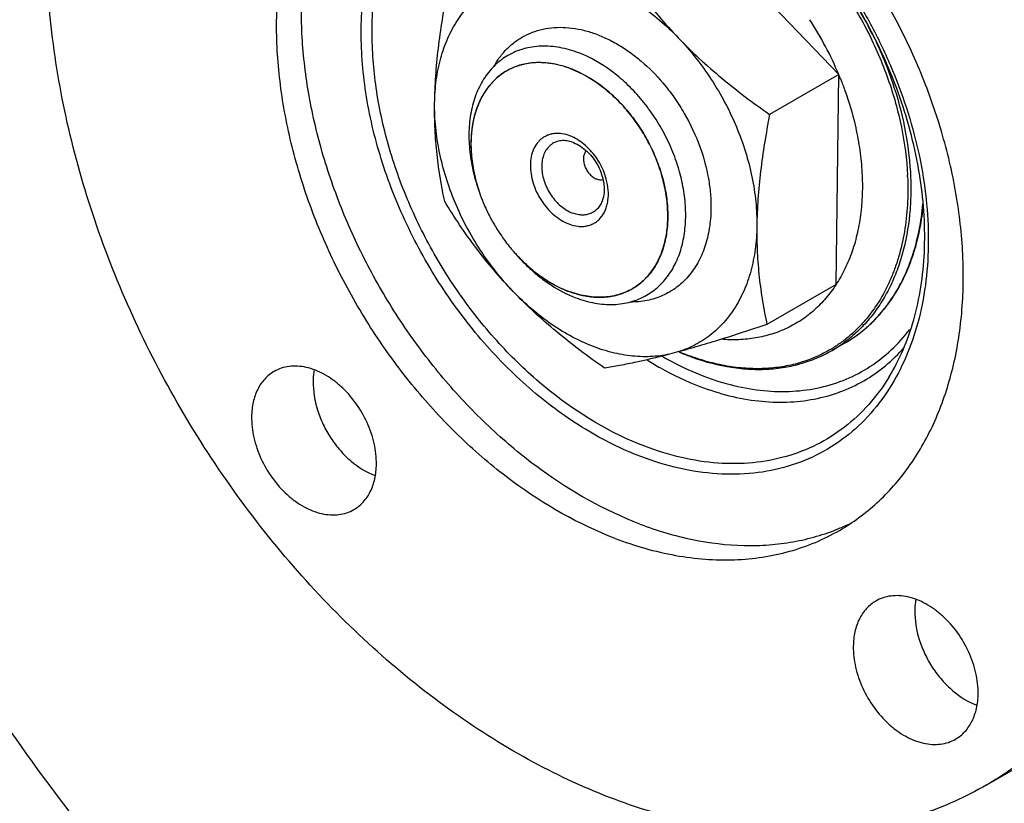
# Model space of a CAD drawing. Header units: inches. Extents: x 0 to 34, y 0 to 22.
# Tile 91 of 175: x 20.04 to 20.812, y 12.485 to 13.099. Entities that reach past the tile are written whole.
import ezdxf

# ---------------------------------------------------------------- set-up
doc = ezdxf.new("R2010")
doc.units = ezdxf.units.IN
doc.header["$LTSCALE"] = 1.87
doc.header["$MEASUREMENT"] = 0
for name, color, linetype in [('3_ALL_AXES', 7, 'CONTINUOUS'), ('6_ALL_SURFS', 7, 'CONTINUOUS'), ('7_ALL_FEATURES', 7, 'CONTINUOUS')]:
    doc.layers.add(name, color=color, linetype=linetype)

msp = doc.modelspace()

# ---------------------------------------------------------------- linework, layer by layer
at = {"layer": '3_ALL_AXES', "color": 7, "linetype": 'Continuous'}
msp.add_line((20.797746, 12.499662), (20.845964, 12.527554), dxfattribs=at)
msp.add_arc((20.617923, 12.855605), 0.167716, 292.421579, 295.56185, dxfattribs=at)
for points, knots in [([(20.270949, 13.521598), (20.279156, 13.526345), (20.296116, 13.535026), (20.322857, 13.545428), (20.350793, 13.553174), (20.379776, 13.558228), (20.409658, 13.560564), (20.450978, 13.560042), (20.504265, 13.552313), (20.56833, 13.532482), (20.632089, 13.502445), (20.694285, 13.462833), (20.753707, 13.41445), (20.809185, 13.358267), (20.859624, 13.295407), (20.90402, 13.227125), (20.94149, 13.154784), (20.971286, 13.079826), (20.992809, 13.00374), (21.005626, 12.928052), (21.008242, 12.877745), (21.007932, 12.853123)], [0, 0, 0, 0, 0.0245161, 0.049164, 0.0740708, 0.0993544, 0.1251206, 0.1514591, 0.2060827, 0.2636518, 0.3242661, 0.387783, 0.4538593, 0.5219942, 0.591572, 0.6619004, 0.7322496, 0.8018882, 0.8701221, 0.9363274, 1, 1, 1, 1]), ([(20.222734, 13.493707), (20.230942, 13.498455), (20.247902, 13.507135), (20.274642, 13.517537), (20.302579, 13.525282), (20.331562, 13.530336), (20.361444, 13.532672), (20.402764, 13.53215), (20.45605, 13.52442), (20.520115, 13.504589), (20.583874, 13.474551), (20.646069, 13.434939), (20.705491, 13.386555), (20.760969, 13.330372), (20.811407, 13.267513), (20.855803, 13.199231), (20.893273, 13.12689), (20.923069, 13.051933), (20.944592, 12.975847), (20.957409, 12.900159), (20.960024, 12.849853), (20.959714, 12.82523)], [0, 0, 0, 0, 0.024516, 0.0491639, 0.0740708, 0.0993545, 0.1251206, 0.1514592, 0.2060829, 0.2636521, 0.3242665, 0.3877834, 0.4538597, 0.5219947, 0.5915724, 0.6619008, 0.7322499, 0.8018884, 0.8701223, 0.9363274, 1, 1, 1, 1]), ([(20.682356, 12.699128), (20.687603, 12.702163), (20.697804, 12.708834), (20.711988, 12.720499), (20.724998, 12.733767), (20.740838, 12.753688), (20.757304, 12.782441), (20.771018, 12.821385), (20.778687, 12.864263), (20.780178, 12.910092), (20.77549, 12.957847), (20.764745, 13.006455), (20.748194, 13.05482), (20.726217, 13.10185), (20.699312, 13.14648), (20.668096, 13.187691), (20.633249, 13.224567), (20.584223, 13.265821), (20.542711, 13.289598), (20.514057, 13.300528)], [0, 0, 0, 0, 0.0245739, 0.0492982, 0.0743172, 0.0997637, 0.1523259, 0.2077448, 0.2663709, 0.3282295, 0.393067, 0.4604065, 0.5296038, 0.5998999, 0.670472, 0.7404811, 0.8091206, 0.8756661, 1, 1, 1, 1]), ([(20.506414, 12.692835), (20.477759, 12.703765), (20.436248, 12.727543), (20.387221, 12.768796), (20.352375, 12.805672), (20.321159, 12.846884), (20.294254, 12.891513), (20.272277, 12.938543), (20.255726, 12.986908), (20.244981, 13.035516), (20.240293, 13.083271), (20.241784, 13.1291), (20.249453, 13.171978), (20.263167, 13.210923), (20.279633, 13.239675), (20.295473, 13.259596), (20.308483, 13.272864), (20.322667, 13.284529), (20.332867, 13.2912), (20.338114, 13.294235)], [0, 0, 0, 0, 0.1243339, 0.1908794, 0.2595189, 0.329528, 0.4001001, 0.4703962, 0.5395935, 0.606933, 0.6717705, 0.7336291, 0.7922552, 0.8476741, 0.9002363, 0.9256828, 0.9507018, 0.9754261, 1, 1, 1, 1]), ([(20.525856, 12.704082), (20.498338, 12.714579), (20.458403, 12.737136), (20.410915, 12.776174), (20.376979, 12.811026), (20.346297, 12.850019), (20.319488, 12.892349), (20.297122, 12.937121), (20.279668, 12.983396), (20.267495, 13.030202), (20.260866, 13.076562), (20.259928, 13.121508), (20.264723, 13.164108), (20.275178, 13.203463), (20.288642, 13.233233), (20.302034, 13.254425), (20.313188, 13.268821), (20.325509, 13.281819), (20.3345, 13.289542), (20.339153, 13.293133)], [0, 0, 0, 0, 0.1230804, 0.1888353, 0.2566597, 0.3259024, 0.3958323, 0.4656823, 0.5346891, 0.6021348, 0.6673888, 0.7299518, 0.7895027, 0.8459463, 0.899458, 0.9252791, 0.9505707, 0.9754378, 1, 1, 1, 1]), ([(20.797736, 12.499656), (20.789529, 12.494909), (20.772569, 12.486229), (20.745828, 12.475827), (20.717891, 12.468081), (20.688909, 12.463027), (20.659027, 12.460691), (20.617707, 12.461214), (20.56442, 12.468944), (20.500355, 12.488775), (20.436597, 12.518812), (20.374401, 12.558425), (20.31498, 12.606808), (20.259501, 12.662991), (20.209063, 12.72585), (20.164667, 12.794132), (20.127198, 12.866473), (20.097402, 12.94143), (20.075879, 13.017516), (20.063062, 13.093204), (20.060447, 13.143511), (20.060756, 13.168133)], [0, 0, 0, 0, 0.024516, 0.0491639, 0.0740708, 0.0993545, 0.1251206, 0.1514592, 0.2060829, 0.2636521, 0.3242665, 0.3877834, 0.4538597, 0.5219947, 0.5915724, 0.6619008, 0.7322499, 0.8018884, 0.8701223, 0.9363274, 1, 1, 1, 1]), ([(20.319351, 12.750867), (20.31942, 12.756324), (20.318087, 12.76762), (20.312473, 12.78396), (20.303618, 12.79918), (20.293951, 12.810116), (20.285213, 12.817231), (20.276417, 12.822836), (20.267053, 12.826605), (20.25766, 12.82797), (20.251024, 12.827778), (20.24477, 12.826388), (20.240926, 12.824668), (20.239137, 12.823633)], [0, 0, 0, 0, 0.1298249, 0.2676705, 0.4083484, 0.5460456, 0.6122034, 0.6757988, 0.7938377, 0.84853, 0.9006471, 0.9508397, 1, 1, 1, 1]), ([(20.239137, 12.823633), (20.237783, 12.82285), (20.235178, 12.821059), (20.230484, 12.816635), (20.225753, 12.80955), (20.222319, 12.799384), (20.221548, 12.792012), (20.2215, 12.788191)], [0, 0, 0, 0, 0.1134816, 0.2283463, 0.4665242, 0.7227108, 1, 1, 1, 1]), ([(20.270514, 12.825001), (20.27039, 12.824281), (20.269948, 12.821327), (20.269746, 12.818339), (20.269718, 12.816084)], [0, 0, 0, 0, 0.244845, 1, 1, 1, 1]), ([(20.959714, 12.82523), (20.959489, 12.807323), (20.957392, 12.772171), (20.949004, 12.721048), (20.935511, 12.673073), (20.917052, 12.628806), (20.893822, 12.588775), (20.870541, 12.559156), (20.849869, 12.538178), (20.828068, 12.519155), (20.81017, 12.506848), (20.797736, 12.499656)], [0, 0, 0, 0, 0.1412681, 0.2772486, 0.4079062, 0.5335069, 0.6545725, 0.7719166, 0.8295585, 0.8866898, 1, 1, 1, 1]), ([(20.269718, 12.816084), (20.269622, 12.808437), (20.271615, 12.79665), (20.277422, 12.781924), (20.283435, 12.771228), (20.290794, 12.761528), (20.301697, 12.750724), (20.311482, 12.744585), (20.318325, 12.742035)], [0, 0, 0, 0, 0.2456075, 0.3758493, 0.5076481, 0.6383612, 0.7654694, 1, 1, 1, 1]), ([(20.2215, 12.788191), (20.221432, 12.782734), (20.222765, 12.771438), (20.228378, 12.755098), (20.237234, 12.739878), (20.2469, 12.728942), (20.255638, 12.721827), (20.264435, 12.716222), (20.273799, 12.712453), (20.283191, 12.711088), (20.289827, 12.71128), (20.296081, 12.71267), (20.299926, 12.71439), (20.301715, 12.715425)], [0, 0, 0, 0, 0.1298249, 0.2676705, 0.4083484, 0.5460456, 0.6122034, 0.6757988, 0.7938377, 0.84853, 0.9006471, 0.9508397, 1, 1, 1, 1]), ([(20.301715, 12.715425), (20.303068, 12.716208), (20.305674, 12.717999), (20.310368, 12.722423), (20.315098, 12.729508), (20.318532, 12.739674), (20.319303, 12.747046), (20.319351, 12.750867)], [0, 0, 0, 0, 0.1134816, 0.2283463, 0.4665242, 0.7227108, 1, 1, 1, 1]), ([(20.525856, 12.704082), (20.539257, 12.69897), (20.566112, 12.690932), (20.600487, 12.686786), (20.626976, 12.687435), (20.646031, 12.689819), (20.664401, 12.694093), (20.676178, 12.69821), (20.681893, 12.700568)], [0, 0, 0, 0, 0.2693567, 0.5239067, 0.6464311, 0.7662491, 0.8838986, 1, 1, 1, 1]), ([(20.506414, 12.692835), (20.521764, 12.68698), (20.545262, 12.680225), (20.576901, 12.676156), (20.599761, 12.675664), (20.621932, 12.677697), (20.643242, 12.682246), (20.663512, 12.689276), (20.676248, 12.695594), (20.682356, 12.699128)], [0, 0, 0, 0, 0.2708979, 0.4000124, 0.5252476, 0.6471247, 0.7663181, 0.8836402, 1, 1, 1, 1]), ([(20.710779, 12.643728), (20.709425, 12.642945), (20.70682, 12.641154), (20.702126, 12.63673), (20.697395, 12.629644), (20.693961, 12.619479), (20.69319, 12.612107), (20.693142, 12.608286)], [0, 0, 0, 0, 0.1134816, 0.2283463, 0.4665242, 0.7227108, 1, 1, 1, 1]), ([(20.790993, 12.570961), (20.791062, 12.576419), (20.789729, 12.587715), (20.784116, 12.604055), (20.77526, 12.619274), (20.765593, 12.630211), (20.756855, 12.637325), (20.748059, 12.642931), (20.738695, 12.6467), (20.729302, 12.648065), (20.722667, 12.647873), (20.716412, 12.646482), (20.712568, 12.644762), (20.710779, 12.643728)], [0, 0, 0, 0, 0.1298249, 0.2676705, 0.4083484, 0.5460456, 0.6122034, 0.6757988, 0.7938377, 0.84853, 0.9006471, 0.9508397, 1, 1, 1, 1]), ([(20.742156, 12.645096), (20.742032, 12.644375), (20.74159, 12.641422), (20.741388, 12.638433), (20.74136, 12.636178)], [0, 0, 0, 0, 0.244845, 1, 1, 1, 1]), ([(20.74136, 12.636178), (20.741264, 12.628532), (20.743257, 12.616744), (20.749064, 12.602019), (20.755077, 12.591323), (20.762437, 12.581623), (20.773339, 12.570819), (20.783124, 12.56468), (20.789967, 12.562129)], [0, 0, 0, 0, 0.2456075, 0.3758493, 0.5076481, 0.6383612, 0.7654694, 1, 1, 1, 1]), ([(20.693142, 12.608286), (20.693074, 12.602828), (20.694407, 12.591532), (20.70002, 12.575193), (20.708876, 12.559973), (20.718542, 12.549037), (20.72728, 12.541922), (20.736077, 12.536316), (20.745441, 12.532547), (20.754834, 12.531183), (20.761469, 12.531374), (20.767723, 12.532765), (20.771568, 12.534485), (20.773357, 12.53552)], [0, 0, 0, 0, 0.1298249, 0.2676705, 0.4083484, 0.5460456, 0.6122034, 0.6757988, 0.7938377, 0.84853, 0.9006471, 0.9508397, 1, 1, 1, 1]), ([(20.773357, 12.53552), (20.774711, 12.536302), (20.777316, 12.538094), (20.78201, 12.542517), (20.78674, 12.549603), (20.790175, 12.559769), (20.790945, 12.56714), (20.790993, 12.570961)], [0, 0, 0, 0, 0.1134816, 0.2283463, 0.4665242, 0.7227108, 1, 1, 1, 1])]:
    msp.add_open_spline(points, degree=3, knots=knots, dxfattribs=at)
at = {"layer": '6_ALL_SURFS', "color": 7, "linetype": 'Continuous'}
msp.add_line((20.400711, 12.962203), (20.400773, 12.96203), dxfattribs=at)
for centre, radius, start, end in [((20.526655, 13.007341), 0.133788, 198.609828, 199.466091), ((20.527202, 13.007533), 0.134369, 199.465555, 199.595568), ((20.527354, 13.007588), 0.13453, 199.59557, 199.716108), ((20.52932, 13.008307), 0.136623, 199.799074, 203.353319), ((20.531864, 13.009376), 0.139383, 203.342164, 205.583689), ((20.533247, 13.01003), 0.140913, 205.58074, 207.695063), ((20.533829, 13.010333), 0.141568, 207.694091, 209.912649), ((20.533972, 13.010413), 0.141732, 209.911919, 212.016875), ((20.533418, 13.010066), 0.141079, 212.016638, 214.240352), ((20.532553, 13.00948), 0.140034, 214.241325, 216.362609), ((20.531009, 13.008348), 0.138119, 216.363983, 218.618414), ((20.529384, 13.00706), 0.136046, 218.621956, 220.383526), ((20.527846, 13.005759), 0.134031, 220.385867, 221.485399), ((20.5268, 13.004836), 0.132636, 221.4859, 222.253235)]:
    msp.add_arc(centre, radius, start, end, dxfattribs=at)
for points, knots in [([(20.42125, 13.059057), (20.419658, 13.058137), (20.416568, 13.056101), (20.412293, 13.052517), (20.408399, 13.04842), (20.403696, 13.042245), (20.398906, 13.033305), (20.39512, 13.021214), (20.393288, 13.007936), (20.393444, 12.99381), (20.395572, 12.979189), (20.398232, 12.969486), (20.399861, 12.964646)], [0, 0, 0, 0, 0.0528137, 0.1059892, 0.1598716, 0.2147749, 0.3285397, 0.448992, 0.5768102, 0.7118679, 0.8533693, 1, 1, 1, 1]), ([(20.471693, 13.060862), (20.467292, 13.062541), (20.458465, 13.065082), (20.447163, 13.06599), (20.438574, 13.065202), (20.432464, 13.063898), (20.426653, 13.061882), (20.423002, 13.060071), (20.42125, 13.059057)], [0, 0, 0, 0, 0.2709927, 0.5250779, 0.6469975, 0.7662339, 0.8835982, 1, 1, 1, 1]), ([(20.471693, 13.060862), (20.479907, 13.057729), (20.491808, 13.050912), (20.505864, 13.039085), (20.515854, 13.028513), (20.524803, 13.016698), (20.532517, 13.003903), (20.538817, 12.990421), (20.543562, 12.976555), (20.546643, 12.962619), (20.547987, 12.948929), (20.54756, 12.93579), (20.545361, 12.923497), (20.54143, 12.912332), (20.536709, 12.904089), (20.532168, 12.898378), (20.528438, 12.894574), (20.524372, 12.891229), (20.521448, 12.889317), (20.519943, 12.888447)], [0, 0, 0, 0, 0.1243339, 0.1908789, 0.2595185, 0.3295274, 0.4000993, 0.4703954, 0.5395927, 0.6069323, 0.6717698, 0.7336286, 0.7922548, 0.8476738, 0.9002362, 0.9256827, 0.9507018, 0.9754261, 1, 1, 1, 1]), ([(20.428625, 12.91565), (20.431613, 12.912361), (20.437076, 12.906924), (20.44546, 12.900021), (20.455674, 12.892973), (20.463897, 12.88878), (20.469501, 12.886642)], [0, 0, 0, 0, 0.2637934, 0.4565255, 0.6439261, 1, 1, 1, 1]), ([(20.519943, 12.888447), (20.518192, 12.887434), (20.514541, 12.885622), (20.50873, 12.883606), (20.50262, 12.882302), (20.494031, 12.881514), (20.482729, 12.882422), (20.473902, 12.884963), (20.469501, 12.886642)], [0, 0, 0, 0, 0.1164018, 0.2337661, 0.3530025, 0.4749221, 0.7290073, 1, 1, 1, 1])]:
    msp.add_open_spline(points, degree=3, knots=knots, dxfattribs=at)
at = {"layer": '7_ALL_FEATURES', "color": 7, "linetype": 'Continuous'}
for p, q in [((20.681721, 13.05639), (20.55648, 13.18688)), ((20.681721, 13.05639), (20.627536, 13.025045)), ((20.67965, 12.891744), (20.681721, 13.05639)), ((20.473751, 13.002998), (20.470926, 13.00389)), ((20.400724, 12.962205), (20.400786, 12.962032)), ((20.427356, 12.917088), (20.427447, 12.916985)), ((20.67965, 12.891744), (20.625465, 12.8604)), ((20.686652, 12.84602), (20.676509, 12.840152))]:
    msp.add_line(p, q, dxfattribs=at)
for centre, radius, start, end in [((20.426546, 12.948276), 0.314316, 25.734334, 30.990071), ((20.435329, 12.953374), 0.26706, 22.689704, 33.127557), ((20.445108, 13.017814), 0.047628, 120.05285, 122.095751), ((20.445166, 13.017709), 0.047748, 115.183994, 120.049802), ((20.445369, 13.017263), 0.048238, 110.858828, 115.177799), ((20.445719, 13.016321), 0.049243, 106.369642, 110.848884), ((20.446098, 13.014996), 0.050621, 102.173886, 106.357904), ((20.446483, 13.013147), 0.05251, 97.873185, 102.158794), ((20.446777, 13.010911), 0.054765, 93.882473, 97.857869), ((20.446944, 13.008178), 0.057503, 89.838738, 93.864594), ((20.446918, 13.00508), 0.060601, 86.094418, 89.821612), ((20.446657, 13.001561), 0.064129, 82.34548, 86.076027), ((20.446123, 12.997744), 0.067984, 78.848395, 82.32813), ((20.445288, 12.99362), 0.072191, 75.410418, 78.83116), ((20.444088, 12.98911), 0.076858, 72.039489, 75.391584), ((20.44267, 12.984786), 0.081409, 69.114627, 72.028811), ((20.440993, 12.98045), 0.086057, 66.296436, 69.100468), ((20.442075, 12.956375), 0.259679, 21.762906, 22.652824), ((20.450589, 12.961114), 0.050717, 15.097923, 15.408107), ((20.505863, 12.966271), 0.230046, 2.495433, 2.802927), ((20.52588, 13.007078), 0.132957, 198.357665, 198.61372), ((20.526604, 13.007323), 0.133721, 198.614183, 199.368705), ((20.527349, 13.007584), 0.134511, 199.36829, 199.716188), ((20.529296, 13.008295), 0.136584, 199.798765, 203.353361), ((20.531966, 13.009421), 0.139481, 203.343144, 205.582673), ((20.533133, 13.009972), 0.140771, 205.579893, 207.695942), ((20.533905, 13.010374), 0.141642, 207.694875, 209.91185), ((20.533869, 13.010352), 0.1416, 209.91114, 212.017666), ((20.533513, 13.010129), 0.141179, 212.017642, 214.239349), ((20.532436, 13.009399), 0.139879, 214.240349, 216.363578), ((20.579025, 12.96692), 0.168888, 345.857136, 346.574591), ((20.53109, 13.008412), 0.13821, 216.364952, 218.617476), ((20.52928, 13.006977), 0.1359, 218.620993, 220.375981), ((20.527876, 13.005791), 0.134062, 220.378456, 221.426322), ((20.526628, 13.004687), 0.132396, 221.485239, 222.973519), ((20.524476, 13.002684), 0.129456, 222.973812, 225.343592), ((20.521739, 12.999929), 0.125572, 225.348797, 227.745508), ((20.518774, 12.996688), 0.12118, 227.752544, 230.094237), ((20.604612, 12.958309), 0.141858, 334.364385, 338.245912), ((20.515885, 12.993252), 0.116691, 230.100171, 232.612299), ((20.512864, 12.989329), 0.111739, 232.621563, 235.101057), ((20.510019, 12.985276), 0.106788, 235.108856, 237.764758), ((20.612089, 12.954664), 0.13354, 330.178117, 334.386627), ((20.507195, 12.980837), 0.101526, 237.776246, 240.439997), ((20.504643, 12.976372), 0.096383, 240.450212, 243.272149), ((20.502259, 12.971683), 0.091124, 243.285159, 246.281436), ((20.496086, 12.92969), 0.047628, 300.05285, 302.095751), ((20.500201, 12.967054), 0.086057, 246.296436, 249.100468), ((20.498524, 12.962718), 0.081409, 249.114627, 252.028811), ((20.497106, 12.958394), 0.076858, 252.039489, 255.391584), ((20.495906, 12.953884), 0.072191, 255.410418, 258.83116), ((20.495071, 12.94976), 0.067984, 258.848395, 262.32813), ((20.494537, 12.945943), 0.064129, 262.34548, 266.076027), ((20.494276, 12.942425), 0.060601, 266.094418, 269.821612), ((20.494249, 12.939326), 0.057503, 269.838738, 273.864594), ((20.494417, 12.936593), 0.054765, 273.882473, 277.857869), ((20.494711, 12.934358), 0.05251, 277.873185, 282.158794), ((20.495096, 12.932509), 0.050621, 282.173886, 286.357904), ((20.495474, 12.931183), 0.049243, 286.369642, 290.848884), ((20.495824, 12.930241), 0.048238, 290.858828, 295.177799), ((20.496028, 12.929795), 0.047748, 295.183994, 300.049802), ((20.620238, 12.949843), 0.124073, 323.453969, 330.237659), ((20.624949, 12.946386), 0.11823, 320.804775, 323.440575), ((20.629598, 12.942414), 0.112117, 312.083493, 320.876625), ((20.631893, 12.939928), 0.108733, 310.04316, 312.063649), ((20.633313, 12.938171), 0.106475, 300.063121, 310.066619), ((20.623321, 12.932066), 0.106194, 300.05685, 306.359488), ((20.631584, 13.013887), 0.190387, 246.837862, 248.923862), ((20.629794, 13.010997), 0.186795, 247.070781, 249.117209), ((20.629695, 13.009086), 0.185228, 248.935181, 249.120847), ((20.628475, 13.007571), 0.183124, 249.120859, 249.306757)]:
    msp.add_arc(centre, radius, start, end, dxfattribs=at)
for points, knots in [([(21.480384, 12.09925), (21.499071, 12.11757), (21.534644, 12.156926), (21.581389, 12.222475), (21.621669, 12.294593), (21.667064, 12.400345), (21.705525, 12.546818), (21.721665, 12.73579), (21.708375, 12.935433), (21.666141, 13.140019), (21.596247, 13.343727), (21.500729, 13.54071), (21.382349, 13.725302), (21.24451, 13.892182), (21.091153, 14.036535), (20.926636, 14.154184), (20.755556, 14.241681), (20.582741, 14.296356), (20.439114, 14.31317), (20.329192, 14.30804), (20.276273, 14.299508), (20.250491, 14.293759)], [0, 0, 0, 0, 0.0254211, 0.0513924, 0.0780512, 0.1055055, 0.1630162, 0.2242412, 0.2889857, 0.3567031, 0.4265874, 0.4976614, 0.568859, 0.6391051, 0.707395, 0.7728761, 0.8349348, 0.8932879, 0.9480712, 0.9743398, 1, 1, 1, 1]), ([(20.079056, 14.228874), (20.055099, 14.215018), (20.008788, 14.183909), (19.945723, 14.128071), (19.889453, 14.063476), (19.840456, 13.990735), (19.799155, 13.910482), (19.754034, 13.792496), (19.719464, 13.629236), (19.713161, 13.420002), (19.741162, 13.200902), (19.802416, 12.979266), (19.894798, 12.762464), (20.015185, 12.55777), (20.159531, 12.372061), (20.32301, 12.21159), (20.50024, 12.08177), (20.685357, 11.987052), (20.844045, 11.939418), (20.968324, 11.922853), (21.057952, 11.920982), (21.144726, 11.929517), (21.200704, 11.942247), (21.227817, 11.950315)], [0, 0, 0, 0, 0.0252205, 0.0506631, 0.0765521, 0.1030784, 0.1303967, 0.1586233, 0.2179994, 0.2814362, 0.3485468, 0.4185375, 0.4903343, 0.5627017, 0.6343551, 0.7040716, 0.7708026, 0.8337937, 0.8927114, 0.9207262, 0.9478533, 0.9742207, 1, 1, 1, 1]), ([(20.526521, 12.756972), (20.511484, 12.762708), (20.481601, 12.777673), (20.440236, 12.808033), (20.402282, 12.845903), (20.369159, 12.889856), (20.342086, 12.938254), (20.322079, 12.989281), (20.311799, 13.032939), (20.30786, 13.067433), (20.306818, 13.100222), (20.309896, 13.13202), (20.317452, 13.161764), (20.325075, 13.182228), (20.33468, 13.201027), (20.346184, 13.217978), (20.35948, 13.232909), (20.374441, 13.245665), (20.390918, 13.256113), (20.408743, 13.264146), (20.427734, 13.269683), (20.447696, 13.272674), (20.468429, 13.273101), (20.489735, 13.270965), (20.511402, 13.266292), (20.525695, 13.261608), (20.532834, 13.258885)], [0, 0, 0, 0, 0.0634019, 0.1307987, 0.2013492, 0.2738569, 0.3469336, 0.419136, 0.4891046, 0.5229113, 0.5557632, 0.6182445, 0.6478871, 0.6764736, 0.7040864, 0.7308555, 0.7569575, 0.7826095, 0.8080573, 0.8335607, 0.859376, 0.8857388, 0.9128477, 0.9408615, 0.9699001, 1, 1, 1, 1]), ([(20.52967, 12.764978), (20.503019, 12.775144), (20.471407, 12.794243), (20.438069, 12.822769), (20.415737, 12.844602), (20.390124, 12.875018), (20.363879, 12.915283), (20.342686, 12.958377), (20.327178, 13.003018), (20.317821, 13.047886), (20.314908, 13.091664), (20.318549, 13.133059), (20.327157, 13.165081), (20.337295, 13.188127), (20.346281, 13.203798), (20.356699, 13.217996), (20.368474, 13.230608), (20.381514, 13.241533), (20.39572, 13.250681), (20.410976, 13.25798), (20.427163, 13.26337), (20.444146, 13.266814), (20.455767, 13.267784), (20.461646, 13.267952)], [0, 0, 0, 0, 0.1283734, 0.1626432, 0.1975569, 0.2688027, 0.3411069, 0.4133445, 0.4843958, 0.5532323, 0.619006, 0.6811443, 0.7394503, 0.7672679, 0.7942734, 0.820584, 0.8463473, 0.8717382, 0.8969505, 0.9221875, 0.9476515, 0.9735329, 1, 1, 1, 1]), ([(20.536134, 13.257599), (20.555798, 13.249766), (20.584426, 13.23384), (20.619122, 13.206811), (20.644239, 13.182934), (20.667501, 13.156255), (20.688548, 13.127195), (20.707042, 13.09622), (20.722687, 13.063827), (20.735234, 13.030533), (20.744479, 12.99687), (20.750274, 12.963374), (20.752521, 12.930578), (20.751179, 12.899004), (20.746258, 12.86915), (20.737825, 12.841502), (20.729758, 12.824468), (20.725174, 12.816532)], [0, 0, 0, 0, 0.1196279, 0.1830527, 0.2483755, 0.3151387, 0.3828284, 0.4508911, 0.5187584, 0.5858702, 0.6516968, 0.7157626, 0.7776707, 0.8371286, 0.8939751, 0.9482066, 1, 1, 1, 1]), ([(20.72119, 12.819361), (20.725346, 12.826138), (20.732812, 12.840665), (20.741117, 12.864302), (20.746654, 12.889935), (20.750301, 12.927014), (20.747868, 12.965885), (20.740036, 13.005091), (20.728275, 13.045354), (20.706989, 13.094336), (20.678121, 13.139453), (20.65104, 13.172158), (20.622375, 13.201394), (20.598351, 13.220282), (20.581511, 13.230955)], [0, 0, 0, 0, 0.0504037, 0.1031536, 0.1584336, 0.2162756, 0.3389869, 0.4034925, 0.4695779, 0.6046424, 0.7405551, 0.8076734, 0.8735807, 1, 1, 1, 1]), ([(20.568046, 13.220976), (20.579032, 13.216786), (20.595194, 13.208784), (20.615483, 13.195496), (20.63572, 13.179892), (20.659404, 13.157032), (20.684269, 13.125492), (20.705047, 13.090626), (20.718441, 13.059609), (20.726475, 13.034204), (20.732522, 13.00916), (20.735018, 12.990107), (20.735634, 12.97752)], [0, 0, 0, 0, 0.1135873, 0.1730817, 0.2341652, 0.3602169, 0.489926, 0.6210528, 0.7512333, 0.8152844, 0.8782633, 1, 1, 1, 1]), ([(20.502294, 13.155535), (20.506054, 13.149397), (20.513892, 13.137166), (20.526635, 13.119246), (20.540603, 13.101757), (20.550695, 13.09058), (20.555951, 13.085105)], [0, 0, 0, 0, 0.2434408, 0.4910973, 0.7433152, 1, 1, 1, 1]), ([(20.429674, 13.133272), (20.434549, 13.13458), (20.444751, 13.136328), (20.460586, 13.136301), (20.476913, 13.133687), (20.493452, 13.128547), (20.509929, 13.120979), (20.526073, 13.111116), (20.541613, 13.099129), (20.55128, 13.089972), (20.555951, 13.085105)], [0, 0, 0, 0, 0.1070621, 0.2181932, 0.3344549, 0.456481, 0.5844404, 0.7180977, 0.8569069, 1, 1, 1, 1]), ([(20.364983, 13.033872), (20.365059, 13.039954), (20.365885, 13.051845), (20.369292, 13.068973), (20.374797, 13.084709), (20.382318, 13.09878), (20.391743, 13.11093), (20.402918, 13.120932), (20.415639, 13.128584), (20.424916, 13.131996), (20.429674, 13.133272)], [0, 0, 0, 0, 0.1430015, 0.279457, 0.4094429, 0.5335747, 0.6529553, 0.7691665, 0.8841614, 1, 1, 1, 1]), ([(20.364983, 13.033872), (20.365072, 13.040954), (20.365686, 13.055324), (20.367778, 13.077057), (20.370906, 13.099156), (20.373547, 13.113948), (20.374982, 13.12138)], [0, 0, 0, 0, 0.2409406, 0.4889572, 0.74248, 1, 1, 1, 1]), ([(20.411174, 13.062349), (20.412637, 13.064996), (20.415868, 13.070035), (20.421667, 13.076755), (20.428276, 13.082432), (20.435617, 13.086994), (20.443598, 13.090384), (20.452123, 13.092564), (20.461087, 13.093511), (20.470385, 13.093219), (20.47991, 13.091697), (20.489554, 13.088965), (20.499208, 13.085059), (20.508766, 13.080026), (20.518121, 13.07392), (20.530315, 13.064343), (20.538636, 13.055925), (20.543777, 13.04988)], [0, 0, 0, 0, 0.0574488, 0.113276, 0.1680207, 0.2223028, 0.2767798, 0.3320935, 0.3888203, 0.447433, 0.5082794, 0.5715755, 0.6374069, 0.7057411, 0.7764418, 0.8492821, 1, 1, 1, 1]), ([(20.555951, 13.085105), (20.560728, 13.080127), (20.569868, 13.069627), (20.582106, 13.052613), (20.592803, 13.034464), (20.601778, 13.015488), (20.608879, 12.996004), (20.613987, 12.976341), (20.617011, 12.956833), (20.617616, 12.943884), (20.617536, 12.937537)], [0, 0, 0, 0, 0.1264374, 0.2546669, 0.3835546, 0.5119809, 0.6388234, 0.7630292, 0.8836827, 1, 1, 1, 1]), ([(20.555951, 13.085105), (20.561285, 13.079547), (20.572357, 13.0687), (20.589933, 13.053344), (20.608375, 13.03878), (20.621092, 13.029557), (20.627536, 13.025045)], [0, 0, 0, 0, 0.2469354, 0.4965427, 0.7478304, 1, 1, 1, 1]), ([(20.709687, 13.084752), (20.71511, 13.073498), (20.724501, 13.050596), (20.73404, 13.015377), (20.737935, 12.985976), (20.738413, 12.963105), (20.737196, 12.941516), (20.73348, 12.920761), (20.727109, 12.901449), (20.721197, 12.888139), (20.714123, 12.875884), (20.705934, 12.864776), (20.696693, 12.854905), (20.68984, 12.849169), (20.686277, 12.846547)], [0, 0, 0, 0, 0.1452023, 0.2868431, 0.4230461, 0.4886888, 0.5524912, 0.6742176, 0.7322772, 0.7885429, 0.8431837, 0.8964343, 0.9485899, 1, 1, 1, 1]), ([(20.478025, 13.073284), (20.473179, 13.075132), (20.463457, 13.077931), (20.451011, 13.078931), (20.441552, 13.078063), (20.434824, 13.076627), (20.428424, 13.074407), (20.424403, 13.072412), (20.422474, 13.071296)], [0, 0, 0, 0, 0.2709913, 0.5250777, 0.6469972, 0.7662338, 0.8835981, 1, 1, 1, 1]), ([(20.422474, 13.071296), (20.420684, 13.070261), (20.417212, 13.067968), (20.412419, 13.063919), (20.408064, 13.059285), (20.40282, 13.052287), (20.397524, 13.042147), (20.393428, 13.028441), (20.39158, 13.013407), (20.392012, 12.997442), (20.394702, 12.980963), (20.39791, 12.970058), (20.399855, 12.964631)], [0, 0, 0, 0, 0.0526115, 0.1055983, 0.1593179, 0.2140943, 0.3277311, 0.4482351, 0.5762462, 0.7115622, 0.8532883, 1, 1, 1, 1]), ([(20.531163, 12.883406), (20.53282, 12.884364), (20.53604, 12.886471), (20.540518, 12.890153), (20.544626, 12.894343), (20.549627, 12.900632), (20.554825, 12.90971), (20.559155, 12.922006), (20.561576, 12.935544), (20.562047, 12.950013), (20.560567, 12.965091), (20.557174, 12.980438), (20.551948, 12.995708), (20.54501, 13.010556), (20.536515, 13.024647), (20.526659, 13.037658), (20.515657, 13.049301), (20.500178, 13.062326), (20.487072, 13.069833), (20.478025, 13.073284)], [0, 0, 0, 0, 0.0245739, 0.0492982, 0.0743172, 0.0997638, 0.1523261, 0.2077452, 0.2663714, 0.3282302, 0.3930677, 0.4604073, 0.5296045, 0.5999006, 0.6704726, 0.7404815, 0.8091211, 0.875666, 1, 1, 1, 1]), ([(20.521392, 12.889342), (20.52282, 12.890237), (20.525594, 12.892189), (20.529444, 12.895555), (20.532972, 12.899347), (20.537265, 12.904999), (20.541724, 12.913084), (20.545444, 12.923963), (20.547536, 12.935893), (20.547965, 12.948617), (20.54673, 12.961866), (20.543861, 12.975363), (20.539421, 12.988819), (20.533506, 13.00195), (20.526243, 13.014476), (20.517787, 13.026128), (20.508313, 13.036663), (20.494897, 13.04865), (20.483506, 13.055773), (20.475589, 13.059247)], [0, 0, 0, 0, 0.0245238, 0.0492351, 0.0742662, 0.0997382, 0.1523523, 0.2077613, 0.2662753, 0.3279112, 0.3924329, 0.4594008, 0.5282208, 0.5981911, 0.6685464, 0.7385007, 0.8072897, 0.8742131, 1, 1, 1, 1]), ([(20.419801, 13.058162), (20.418279, 13.057208), (20.415328, 13.055115), (20.411256, 13.051479), (20.407553, 13.047363), (20.403087, 13.0412), (20.398557, 13.032355), (20.394992, 13.020468), (20.393292, 13.007468), (20.393485, 12.993669), (20.395557, 12.979401), (20.398121, 12.969929), (20.399689, 12.965204)], [0, 0, 0, 0, 0.0527668, 0.105984, 0.1599729, 0.2150228, 0.3291177, 0.4498133, 0.577697, 0.7126156, 0.8537998, 1, 1, 1, 1]), ([(20.683246, 13.052656), (20.684419, 13.049715), (20.688847, 13.038007), (20.692412, 13.025971), (20.69453, 13.016864)], [0, 0, 0, 0, 0.2529591, 1, 1, 1, 1]), ([(20.543777, 13.04988), (20.546938, 13.046163), (20.552945, 13.038397), (20.563507, 13.021877), (20.569772, 13.008448), (20.573075, 12.999231)], [0, 0, 0, 0, 0.249067, 0.5002505, 1, 1, 1, 1]), ([(20.372911, 12.956735), (20.371616, 12.96273), (20.369262, 12.974989), (20.366661, 12.993883), (20.36512, 13.013602), (20.364897, 13.027033), (20.364983, 13.033872)], [0, 0, 0, 0, 0.2368087, 0.4817243, 0.7359408, 1, 1, 1, 1]), ([(20.426568, 12.886305), (20.42179, 12.891282), (20.41265, 12.901783), (20.400413, 12.918796), (20.389716, 12.936946), (20.38074, 12.955922), (20.373639, 12.975405), (20.368532, 12.995068), (20.365508, 13.014577), (20.364903, 13.027526), (20.364983, 13.033872)], [0, 0, 0, 0, 0.1264374, 0.2546669, 0.3835546, 0.5119809, 0.6388234, 0.7630292, 0.8836827, 1, 1, 1, 1]), ([(20.627536, 13.025045), (20.626101, 13.017612), (20.62346, 13.002821), (20.620331, 12.980722), (20.61824, 12.958988), (20.617625, 12.944619), (20.617536, 12.937537)], [0, 0, 0, 0, 0.2575204, 0.5110433, 0.7590597, 1, 1, 1, 1]), ([(20.69453, 13.016864), (20.695891, 13.011009), (20.698137, 12.99934), (20.70005, 12.981872), (20.700446, 12.964818), (20.699319, 12.948355), (20.696678, 12.932653), (20.692548, 12.917874), (20.686968, 12.904175), (20.682238, 12.89572), (20.67965, 12.891744)], [0, 0, 0, 0, 0.1394557, 0.2753508, 0.4072056, 0.5346835, 0.657603, 0.7759547, 0.8899599, 1, 1, 1, 1]), ([(20.471031, 13.00828), (20.469104, 13.009015), (20.465235, 13.010093), (20.460284, 13.010323), (20.456571, 13.009766), (20.453958, 13.009004), (20.451506, 13.007899), (20.449239, 13.006461), (20.44718, 13.004706), (20.44471, 13.001933), (20.442246, 12.997706), (20.440454, 12.991819), (20.439821, 12.985272), (20.440357, 12.97831), (20.442034, 12.971187), (20.444787, 12.964165), (20.448511, 12.957508), (20.453072, 12.951457), (20.459837, 12.944702), (20.46591, 12.940846), (20.470163, 12.939224)], [0, 0, 0, 0, 0.0591099, 0.1141833, 0.1405694, 0.1664079, 0.1919345, 0.2174053, 0.2430804, 0.2692059, 0.3235327, 0.3817295, 0.4442673, 0.5109295, 0.5809612, 0.6532287, 0.7263713, 0.7989446, 0.8695583, 1, 1, 1, 1]), ([(20.470926, 13.00389), (20.469446, 13.00426), (20.466493, 13.004697), (20.462813, 13.004373), (20.460106, 13.003578), (20.458213, 13.002733), (20.456458, 13.001641), (20.454305, 12.999857), (20.45202, 12.997016), (20.450104, 12.992882), (20.44903, 12.98815), (20.448823, 12.982986), (20.44948, 12.977566), (20.450976, 12.972076), (20.453257, 12.966704), (20.456242, 12.961636), (20.459831, 12.957047), (20.465102, 12.951926), (20.469785, 12.949001), (20.473056, 12.947753)], [0, 0, 0, 0, 0.0566433, 0.1098776, 0.1356716, 0.1611639, 0.1865919, 0.2121967, 0.2647263, 0.3203649, 0.3799783, 0.4437666, 0.5113564, 0.5819358, 0.654391, 0.7274345, 0.7997267, 0.8699955, 1, 1, 1, 1]), ([(20.485704, 12.998395), (20.484605, 12.999505), (20.480252, 13.003515), (20.475104, 13.006726), (20.471031, 13.00828)], [0, 0, 0, 0, 0.2637699, 1, 1, 1, 1]), ([(20.473751, 13.002998), (20.4757, 13.002254), (20.479564, 13.000234), (20.484793, 12.996048), (20.489431, 12.990807), (20.493242, 12.984777), (20.495589, 12.979307), (20.496882, 12.974811), (20.498121, 12.968498), (20.49802, 12.962999), (20.496886, 12.959012)], [0, 0, 0, 0, 0.1167832, 0.2418834, 0.3729262, 0.5066623, 0.6394849, 0.7045045, 0.7680284, 1, 1, 1, 1]), ([(20.483746, 12.996704), (20.48345, 12.996359), (20.48291, 12.995594), (20.482073, 12.993821), (20.48154, 12.991215), (20.481715, 12.987843), (20.482655, 12.984374), (20.484293, 12.981052), (20.486511, 12.978108), (20.489151, 12.975754), (20.49117, 12.974639), (20.492194, 12.974248)], [0, 0, 0, 0, 0.0503497, 0.1029392, 0.2160524, 0.3403737, 0.4734898, 0.6110509, 0.7478417, 0.8787878, 1, 1, 1, 1]), ([(20.499483, 12.974589), (20.498873, 12.976803), (20.49734, 12.981188), (20.494224, 12.987436), (20.490358, 12.993251), (20.487319, 12.996764), (20.485704, 12.998395)], [0, 0, 0, 0, 0.2479364, 0.5000176, 0.7520899, 1, 1, 1, 1]), ([(20.573075, 12.999231), (20.575899, 12.99135), (20.579171, 12.9793), (20.581318, 12.963112), (20.581625, 12.95516), (20.581576, 12.951254)], [0, 0, 0, 0, 0.5131577, 0.7605477, 1, 1, 1, 1]), ([(20.470163, 12.939224), (20.472488, 12.938337), (20.476085, 12.937411), (20.480882, 12.937237), (20.484268, 12.937633), (20.487462, 12.938553), (20.490415, 12.939982), (20.493081, 12.941901), (20.495418, 12.944278), (20.497394, 12.947075), (20.498981, 12.95025), (20.50016, 12.953755), (20.501187, 12.958906), (20.501324, 12.9659), (20.500317, 12.971501), (20.499555, 12.974324)], [0, 0, 0, 0, 0.1268282, 0.1864039, 0.2438547, 0.2997896, 0.354961, 0.410195, 0.4663117, 0.5240452, 0.5839831, 0.646533, 0.7119151, 0.8509834, 1, 1, 1, 1]), ([(20.497035, 12.973706), (20.496262, 12.973561), (20.494595, 12.973525), (20.492991, 12.973944), (20.492194, 12.974248)], [0, 0, 0, 0, 0.4795103, 1, 1, 1, 1]), ([(20.735691, 12.976287), (20.736012, 12.968931), (20.735948, 12.95446), (20.73362, 12.933315), (20.729801, 12.916539), (20.725637, 12.903896), (20.720863, 12.892052), (20.713627, 12.878277), (20.704607, 12.865912), (20.696494, 12.85717), (20.690017, 12.851219), (20.683129, 12.845854), (20.678274, 12.842676), (20.67579, 12.841193)], [0, 0, 0, 0, 0.1423849, 0.2793113, 0.4106345, 0.4742612, 0.5365683, 0.6574514, 0.77416, 0.8313337, 0.8879101, 0.9440688, 1, 1, 1, 1]), ([(20.496886, 12.959012), (20.496526, 12.957745), (20.495612, 12.955329), (20.493601, 12.952117), (20.491036, 12.949516), (20.487987, 12.94761), (20.484547, 12.946459), (20.480822, 12.94609), (20.476918, 12.946503), (20.474341, 12.947263), (20.473056, 12.947753)], [0, 0, 0, 0, 0.1314165, 0.2557846, 0.375179, 0.4924826, 0.6109498, 0.7336282, 0.8628493, 1, 1, 1, 1]), ([(20.426568, 12.886305), (20.421312, 12.89178), (20.411219, 12.902956), (20.397252, 12.920446), (20.384508, 12.938366), (20.376671, 12.950597), (20.372911, 12.956735)], [0, 0, 0, 0, 0.2566848, 0.5089027, 0.7565592, 1, 1, 1, 1]), ([(20.581576, 12.951254), (20.581511, 12.946078), (20.580895, 12.938407), (20.578915, 12.928523), (20.576285, 12.919371), (20.571722, 12.90883), (20.565348, 12.899587), (20.559357, 12.893353), (20.554483, 12.889283), (20.549219, 12.885808), (20.543598, 12.882948), (20.537655, 12.880721), (20.53143, 12.879141), (20.52496, 12.878218), (20.520565, 12.878044), (20.518345, 12.878064)], [0, 0, 0, 0, 0.1432338, 0.211948, 0.2786881, 0.406482, 0.5279473, 0.5870099, 0.64533, 0.7032656, 0.7611923, 0.8194859, 0.8785056, 0.9385816, 1, 1, 1, 1]), ([(20.686652, 12.84602), (20.690955, 12.848509), (20.699262, 12.854124), (20.710517, 12.864251), (20.720484, 12.875996), (20.729069, 12.889232), (20.736197, 12.903826), (20.741809, 12.919634), (20.745863, 12.936504), (20.747478, 12.94816), (20.748031, 12.954108)], [0, 0, 0, 0, 0.1154771, 0.2320486, 0.3506867, 0.4722991, 0.5976023, 0.7271287, 0.8612141, 1, 1, 1, 1]), ([(20.743297, 12.927708), (20.743823, 12.92991), (20.74579, 12.938942), (20.74705, 12.948125), (20.747638, 12.955078)], [0, 0, 0, 0, 0.2449336, 1, 1, 1, 1]), ([(20.617536, 12.937537), (20.61746, 12.931456), (20.616634, 12.919565), (20.613226, 12.902437), (20.607722, 12.8867), (20.600201, 12.872629), (20.590776, 12.860479), (20.579601, 12.850477), (20.56688, 12.842825), (20.557603, 12.839414), (20.552845, 12.838137)], [0, 0, 0, 0, 0.1430015, 0.279457, 0.4094429, 0.5335747, 0.6529553, 0.7691665, 0.8841614, 1, 1, 1, 1]), ([(20.617536, 12.937537), (20.61745, 12.930698), (20.617673, 12.917266), (20.619214, 12.897547), (20.621816, 12.878654), (20.62417, 12.866395), (20.625465, 12.8604)], [0, 0, 0, 0, 0.2640596, 0.5182762, 0.7631917, 1, 1, 1, 1]), ([(20.736367, 12.905733), (20.737004, 12.907327), (20.739481, 12.913854), (20.741507, 12.92055), (20.742793, 12.925654)], [0, 0, 0, 0, 0.2459177, 1, 1, 1, 1]), ([(20.427422, 12.916976), (20.430871, 12.912919), (20.437225, 12.906213), (20.447076, 12.897711), (20.459136, 12.88907), (20.468926, 12.883969), (20.475612, 12.881418)], [0, 0, 0, 0, 0.2642454, 0.4573191, 0.6448609, 1, 1, 1, 1]), ([(20.67965, 12.891744), (20.677231, 12.888027), (20.671979, 12.880966), (20.662838, 12.871606), (20.652626, 12.863716), (20.641449, 12.857378), (20.629421, 12.85266), (20.616666, 12.849607), (20.603318, 12.848244), (20.594258, 12.848464), (20.589687, 12.848841)], [0, 0, 0, 0, 0.1268714, 0.2508961, 0.3731291, 0.4948174, 0.617209, 0.7415122, 0.8688116, 1, 1, 1, 1]), ([(20.498152, 12.826245), (20.491709, 12.830757), (20.478992, 12.839979), (20.46055, 12.854544), (20.442974, 12.8699), (20.431902, 12.880747), (20.426568, 12.886305)], [0, 0, 0, 0, 0.2521696, 0.5034574, 0.7530646, 1, 1, 1, 1]), ([(20.552845, 12.838137), (20.54797, 12.836829), (20.537768, 12.835081), (20.521933, 12.835108), (20.505605, 12.837722), (20.489066, 12.842862), (20.472589, 12.850431), (20.456445, 12.860293), (20.440905, 12.87228), (20.431239, 12.881438), (20.426568, 12.886305)], [0, 0, 0, 0, 0.1070621, 0.2181932, 0.3344549, 0.456481, 0.5844404, 0.7180977, 0.8569069, 1, 1, 1, 1]), ([(20.475612, 12.881418), (20.480458, 12.87957), (20.49018, 12.876771), (20.502626, 12.875771), (20.512085, 12.876639), (20.518813, 12.878075), (20.525213, 12.880295), (20.529234, 12.88229), (20.531163, 12.883406)], [0, 0, 0, 0, 0.2709915, 0.5250778, 0.6469972, 0.7662338, 0.8835981, 1, 1, 1, 1]), ([(20.625465, 12.8604), (20.619028, 12.858257), (20.606375, 12.854104), (20.587761, 12.848219), (20.570006, 12.842884), (20.558447, 12.83964), (20.552845, 12.838137)], [0, 0, 0, 0, 0.2679091, 0.525909, 0.7709461, 1, 1, 1, 1]), ([(20.575952, 12.819934), (20.583672, 12.816989), (20.599134, 12.812127), (20.62258, 12.808088), (20.645403, 12.80755), (20.667243, 12.810542), (20.687751, 12.817041), (20.706581, 12.826954), (20.723415, 12.840112), (20.732995, 12.850756), (20.737357, 12.856473)], [0, 0, 0, 0, 0.1391889, 0.2721934, 0.3995247, 0.5222726, 0.6418745, 0.7600977, 0.8788548, 1, 1, 1, 1]), ([(20.572804, 12.811928), (20.580362, 12.809045), (20.595499, 12.804238), (20.618451, 12.800044), (20.640853, 12.7991), (20.662386, 12.801434), (20.682741, 12.807031), (20.701616, 12.815823), (20.71872, 12.827677), (20.728671, 12.837404), (20.733254, 12.842655)], [0, 0, 0, 0, 0.1391714, 0.2724644, 0.4002877, 0.5235846, 0.643595, 0.7618605, 0.8800918, 1, 1, 1, 1]), ([(20.552845, 12.838137), (20.542986, 12.835492), (20.528773, 12.831987), (20.510473, 12.828308), (20.502137, 12.826873), (20.498152, 12.826245)], [0, 0, 0, 0, 0.5468993, 0.7838587, 1, 1, 1, 1]), ([(20.543306, 12.835573), (20.545978, 12.834027), (20.556542, 12.82818), (20.567556, 12.823136), (20.575952, 12.819934)], [0, 0, 0, 0, 0.2557082, 1, 1, 1, 1]), ([(20.56368, 12.836021), (20.57349, 12.832278), (20.588519, 12.827961), (20.608765, 12.825363), (20.623421, 12.825052), (20.637653, 12.826362), (20.651347, 12.829288), (20.664383, 12.833812), (20.672577, 12.837878), (20.676509, 12.840152)], [0, 0, 0, 0, 0.2699784, 0.3988876, 0.5240897, 0.6460906, 0.765541, 0.8832317, 1, 1, 1, 1]), ([(20.67579, 12.841193), (20.671924, 12.838884), (20.663853, 12.834745), (20.65098, 12.830107), (20.637427, 12.827065), (20.623309, 12.825643), (20.608742, 12.825846), (20.593841, 12.827671), (20.578726, 12.831099), (20.56875, 12.834379), (20.563765, 12.836262)], [0, 0, 0, 0, 0.1164548, 0.2337857, 0.3529276, 0.4747185, 0.5998552, 0.7288819, 0.8622156, 1, 1, 1, 1]), ([(20.531932, 12.832393), (20.535256, 12.830323), (20.548375, 12.822549), (20.562215, 12.815967), (20.572804, 12.811928)], [0, 0, 0, 0, 0.2568098, 1, 1, 1, 1]), ([(20.721169, 12.819326), (20.716496, 12.811713), (20.706009, 12.797437), (20.686823, 12.779423), (20.664817, 12.765557), (20.64043, 12.756125), (20.614147, 12.751292), (20.586469, 12.751115), (20.55791, 12.755562), (20.539073, 12.761391), (20.52967, 12.764978)], [0, 0, 0, 0, 0.1233942, 0.243213, 0.3614906, 0.480449, 0.6022298, 0.7286279, 0.8609811, 1, 1, 1, 1]), ([(20.725174, 12.816532), (20.720477, 12.808399), (20.70986, 12.793121), (20.690197, 12.773741), (20.667474, 12.758743), (20.642161, 12.748454), (20.614784, 12.743065), (20.585891, 12.742644), (20.55604, 12.747156), (20.536349, 12.753223), (20.526521, 12.756972)], [0, 0, 0, 0, 0.1240553, 0.2442071, 0.3625263, 0.4813147, 0.6028169, 0.728931, 0.8610707, 1, 1, 1, 1])]:
    msp.add_open_spline(points, degree=3, knots=knots, dxfattribs=at)

doc.saveas('drawing.dxf')
